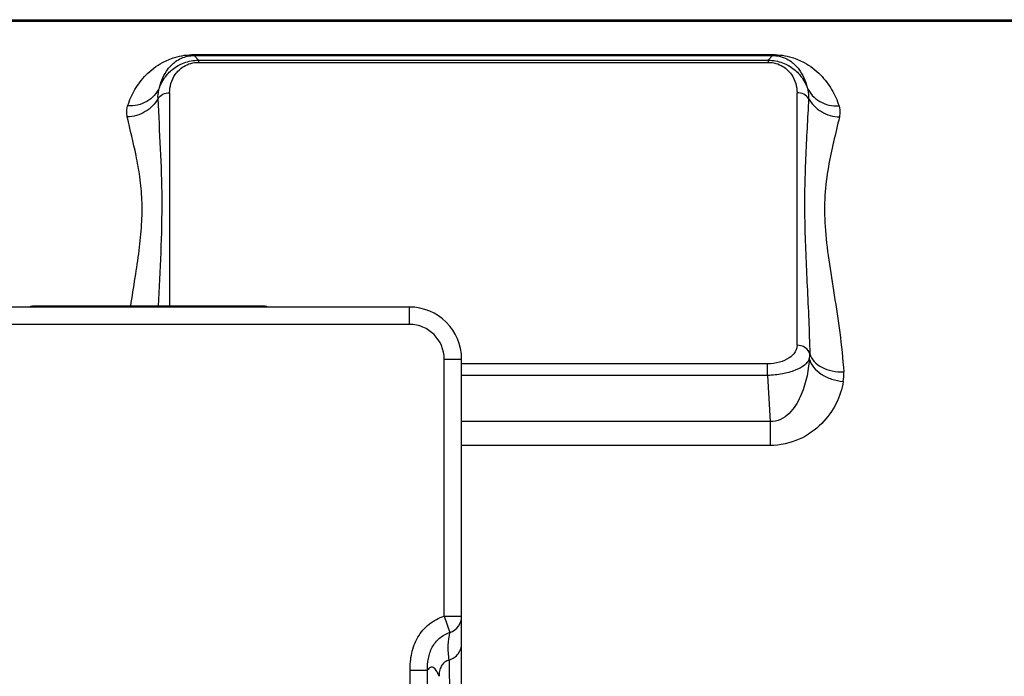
# Model space of a CAD drawing. Header units: millimetres. Extents: x 0 to 1189, y 0 to 841.
# Tile 22 of 68: x 622 to 668, y 179 to 209. Entities that reach past the tile are written whole.
import ezdxf

# ---------------------------------------------------------------- set-up
doc = ezdxf.new("R2010")
doc.units = ezdxf.units.MM
doc.header["$LTSCALE"] = 65.395
doc.layers.get('0').update_dxf_attribs({"linetype": 'CONTINUOUS'})

msp = doc.modelspace()

# ---------------------------------------------------------------- linework, layer by layer
at = {"color": 9, "linetype": 'Continuous'}
for p, q in [((601.033, 208.996), (680.007, 208.996)), ((630.36, 207.408), (630.36, 207.453)), ((630.36, 207.453), (656.987, 207.453)), ((630.36, 207.408), (656.987, 207.408)), ((630.562, 207.194), (630.36, 207.408)), ((630.562, 207.194), (630.562, 207.097)), ((630.562, 207.194), (656.785, 207.194)), ((630.562, 207.097), (656.785, 207.097)), ((656.987, 207.408), (656.785, 207.194)), ((656.785, 207.194), (656.785, 207.097)), ((656.987, 207.408), (656.987, 207.453)), ((629.236, 205.698), (629.236, 195.869)), ((658.111, 194.068), (658.111, 205.698)), ((640.274, 195.029), (640.274, 195.829)), ((640.274, 195.029), (599.474, 195.029)), ((641.874, 193.429), (642.674, 193.429)), ((641.874, 181.599), (641.874, 193.429)), ((656.753, 193.216), (642.674, 193.216)), ((656.753, 192.682), (656.753, 193.216)), ((656.753, 192.682), (642.674, 192.682)), ((656.753, 192.682), (656.871, 190.556)), ((656.871, 190.556), (642.674, 190.556)), ((656.871, 190.556), (656.871, 189.453)), ((656.871, 189.453), (642.674, 189.453)), ((641.874, 181.599), (642.674, 181.599)), ((641.874, 181.599), (642.136, 180.845)), ((640.301, 179.102), (641.101, 179.102)), ((640.301, 130.956), (640.301, 179.102)), ((641.101, 130.956), (641.101, 179.102))]:
    msp.add_line(p, q, dxfattribs=at)
at = {"color": 7, "linetype": 'Continuous'}
for p, q in [((601.099, 209.062), (679.874, 209.062)), ((640.274, 195.829), (599.474, 195.829)), ((633.573, 195.869), (622.974, 195.869)), ((642.674, 116.629), (642.674, 193.429))]:
    msp.add_line(p, q, dxfattribs=at)
for centre, radius, start, end in [((622.974, 195.469), 0.4, 90, 115.4071), ((633.574, 195.469), 0.4, 64.5929, 90), ((640.274, 193.429), 2.4, 0, 90)]:
    msp.add_arc(centre, radius, start, end, dxfattribs=at)
at = {"color": 9, "linetype": 'Continuous'}
for centre, radius, start, end in [((640.274, 193.429), 1.6, 0, 90), ((657.747, 193.641), 0.95, 347.6751, 1.9061), ((658.358, 192.711), 1.906, 350.6335, 3.862), ((641.875, 181.6), 0.799, 289.0821, 359.9675)]:
    msp.add_arc(centre, radius, start, end, dxfattribs=at)
for points, knots in [([(627.305, 205.088), (627.39, 205.352), (627.618, 205.866), (628.15, 206.567), (628.794, 207.06), (629.552, 207.38), (630.06, 207.453), (630.36, 207.453)], [0, 0, 0, 0, 0.201188, 0.405079, 0.634024, 0.781571, 1, 1, 1, 1]), ([(628.773, 205.939), (628.807, 206.09), (628.905, 206.386), (629.145, 206.801), (629.449, 207.109), (629.857, 207.346), (630.164, 207.408), (630.36, 207.408)], [0, 0, 0, 0, 0.199707, 0.397379, 0.612076, 0.747713, 1, 1, 1, 1]), ([(628.773, 205.939), (628.831, 206.094), (628.994, 206.404), (629.373, 206.811), (629.907, 207.117), (630.338, 207.194), (630.562, 207.194)], [0, 0, 0, 0, 0.215121, 0.448218, 0.709525, 1, 1, 1, 1]), ([(629.236, 205.698), (629.236, 205.842), (629.278, 206.14), (629.485, 206.577), (629.904, 206.979), (630.328, 207.097), (630.562, 207.097)], [0, 0, 0, 0, 0.202165, 0.417349, 0.669492, 1, 1, 1, 1]), ([(656.785, 207.194), (657.009, 207.194), (657.44, 207.117), (657.975, 206.811), (658.353, 206.404), (658.516, 206.094), (658.575, 205.939)], [0, 0, 0, 0, 0.290461, 0.551777, 0.784876, 1, 1, 1, 1]), ([(656.785, 207.097), (657.02, 207.097), (657.443, 206.979), (657.863, 206.577), (658.07, 206.14), (658.111, 205.842), (658.111, 205.698)], [0, 0, 0, 0, 0.330518, 0.582664, 0.797845, 1, 1, 1, 1]), ([(656.987, 207.453), (657.288, 207.453), (657.795, 207.38), (658.553, 207.06), (659.198, 206.567), (659.729, 205.866), (659.958, 205.352), (660.042, 205.088)], [0, 0, 0, 0, 0.218437, 0.365981, 0.594924, 0.798813, 1, 1, 1, 1]), ([(656.987, 207.408), (657.183, 207.408), (657.49, 207.346), (657.898, 207.109), (658.202, 206.801), (658.442, 206.386), (658.54, 206.09), (658.575, 205.939)], [0, 0, 0, 0, 0.252295, 0.387929, 0.602624, 0.800295, 1, 1, 1, 1]), ([(628.773, 205.939), (628.713, 205.807), (628.548, 205.558), (628.195, 205.278), (627.768, 205.11), (627.459, 205.082), (627.305, 205.088)], [0, 0, 0, 0, 0.242293, 0.489085, 0.741844, 1, 1, 1, 1]), ([(628.705, 205.429), (628.697, 205.557), (628.711, 205.732), (628.758, 205.898), (628.773, 205.939)], [0, 0, 0, 0, 0.746808, 1, 1, 1, 1]), ([(658.575, 205.939), (658.634, 205.807), (658.799, 205.558), (659.152, 205.278), (659.579, 205.11), (659.888, 205.082), (660.042, 205.088)], [0, 0, 0, 0, 0.242293, 0.489085, 0.741845, 1, 1, 1, 1]), ([(658.575, 205.939), (658.589, 205.898), (658.636, 205.732), (658.65, 205.557), (658.642, 205.429)], [0, 0, 0, 0, 0.253196, 1, 1, 1, 1]), ([(628.705, 205.429), (628.57, 205.183), (628.149, 204.758), (627.576, 204.594), (627.289, 204.584)], [0, 0, 0, 0, 0.492938, 1, 1, 1, 1]), ([(628.705, 205.429), (628.757, 205.513), (628.922, 205.653), (629.13, 205.698), (629.236, 205.698)], [0, 0, 0, 0, 0.481327, 1, 1, 1, 1]), ([(628.728, 195.869), (628.802, 197.515), (628.992, 200.703), (628.779, 203.89), (628.705, 205.429)], [0, 0, 0, 0, 0.516764, 1, 1, 1, 1]), ([(658.642, 205.429), (658.59, 205.513), (658.425, 205.653), (658.217, 205.698), (658.111, 205.698)], [0, 0, 0, 0, 0.481327, 1, 1, 1, 1]), ([(658.642, 205.429), (658.598, 204.509), (658.514, 203.114), (658.453, 201.233), (658.456, 199.271), (658.58, 196.749), (658.674, 194.712), (658.697, 193.673)], [0, 0, 0, 0, 0.234968, 0.356226, 0.479952, 0.734983, 1, 1, 1, 1]), ([(658.642, 205.429), (658.777, 205.183), (659.199, 204.758), (659.771, 204.594), (660.059, 204.584)], [0, 0, 0, 0, 0.492938, 1, 1, 1, 1]), ([(627.289, 204.584), (627.279, 204.627), (627.251, 204.794), (627.266, 204.969), (627.305, 205.088)], [0, 0, 0, 0, 0.256931, 1, 1, 1, 1]), ([(660.042, 205.088), (660.081, 204.969), (660.097, 204.794), (660.068, 204.627), (660.059, 204.584)], [0, 0, 0, 0, 0.743071, 1, 1, 1, 1]), ([(627.445, 195.869), (627.513, 196.307), (627.651, 197.161), (627.842, 198.411), (627.967, 199.604), (627.983, 200.738), (627.883, 201.803), (627.654, 203.08), (627.423, 203.993), (627.289, 204.584)], [0, 0, 0, 0, 0.150755, 0.294423, 0.430399, 0.55858, 0.679564, 0.793761, 1, 1, 1, 1]), ([(660.059, 204.584), (659.885, 203.82), (659.577, 202.63), (659.362, 200.936), (659.377, 199.5), (659.564, 197.971), (659.83, 196.351), (660.092, 194.631), (660.218, 193.447), (660.26, 192.839)], [0, 0, 0, 0, 0.198241, 0.310197, 0.430633, 0.560389, 0.699124, 0.845891, 1, 1, 1, 1]), ([(658.111, 194.068), (658.111, 193.961), (658.035, 193.723), (657.735, 193.446), (657.289, 193.259), (656.939, 193.216), (656.753, 193.216)], [0, 0, 0, 0, 0.18342, 0.404037, 0.680525, 1, 1, 1, 1]), ([(658.697, 193.673), (658.667, 193.787), (658.498, 194.002), (658.242, 194.068), (658.111, 194.068)], [0, 0, 0, 0, 0.474011, 1, 1, 1, 1]), ([(658.697, 193.673), (658.736, 193.545), (658.889, 193.295), (659.26, 193.025), (659.733, 192.861), (660.082, 192.833), (660.26, 192.839)], [0, 0, 0, 0, 0.211866, 0.450152, 0.716141, 1, 1, 1, 1]), ([(658.676, 193.438), (658.63, 193.327), (658.431, 193.106), (657.994, 192.882), (657.415, 192.726), (656.982, 192.685), (656.753, 192.682)], [0, 0, 0, 0, 0.168286, 0.395376, 0.680083, 1, 1, 1, 1]), ([(658.676, 193.438), (658.656, 193.142), (658.57, 192.548), (658.338, 191.827), (658.047, 191.288), (657.755, 190.917), (657.366, 190.621), (657.035, 190.549), (656.871, 190.556)], [0, 0, 0, 0, 0.241099, 0.48584, 0.610403, 0.737054, 0.866815, 1, 1, 1, 1]), ([(658.676, 193.438), (658.711, 193.303), (658.858, 193.03), (659.223, 192.713), (659.698, 192.489), (660.055, 192.416), (660.239, 192.4)], [0, 0, 0, 0, 0.212304, 0.454086, 0.721179, 1, 1, 1, 1]), ([(660.239, 192.4), (660.182, 192.054), (659.948, 191.346), (659.267, 190.395), (658.22, 189.647), (657.33, 189.453), (656.871, 189.453)], [0, 0, 0, 0, 0.218223, 0.454393, 0.715306, 1, 1, 1, 1]), ([(640.301, 179.102), (640.301, 179.365), (640.347, 179.895), (640.624, 180.648), (641.15, 181.261), (641.625, 181.513), (641.874, 181.599)], [0, 0, 0, 0, 0.250503, 0.500523, 0.75017, 1, 1, 1, 1]), ([(641.101, 179.102), (641.101, 179.283), (641.127, 179.647), (641.292, 180.174), (641.637, 180.612), (641.965, 180.785), (642.136, 180.845)], [0, 0, 0, 0, 0.250699, 0.500884, 0.750325, 1, 1, 1, 1]), ([(642.107, 179.577), (642.066, 179.799), (642.039, 180.228), (642.099, 180.65), (642.136, 180.845)], [0, 0, 0, 0, 0.532903, 1, 1, 1, 1]), ([(642.107, 179.577), (642.267, 179.625), (642.562, 179.829), (642.674, 180.172), (642.674, 180.338)], [0, 0, 0, 0, 0.500684, 1, 1, 1, 1]), ([(642.107, 179.577), (642.031, 179.553), (641.883, 179.483), (641.724, 179.295), (641.649, 179.064), (641.637, 178.904), (641.637, 178.824)], [0, 0, 0, 0, 0.250264, 0.499893, 0.749827, 1, 1, 1, 1]), ([(642.129, 177.629), (642.129, 177.864), (642.128, 178.302), (642.125, 178.822), (642.12, 179.17), (642.117, 179.358), (642.112, 179.488), (642.11, 179.554), (642.107, 179.577)], [0, 0, 0, 0, 0.361891, 0.675203, 0.800071, 0.897856, 0.965251, 1, 1, 1, 1]), ([(641.637, 178.824), (641.6, 178.917), (641.544, 179.043), (641.444, 179.174), (641.376, 179.23), (641.302, 179.253), (641.228, 179.234), (641.16, 179.18), (641.12, 179.131), (641.101, 179.102)], [0, 0, 0, 0, 0.366704, 0.498315, 0.601331, 0.686195, 0.770285, 0.871279, 1, 1, 1, 1])]:
    msp.add_open_spline(points, degree=3, knots=knots, dxfattribs=at)

doc.saveas('drawing.dxf')
